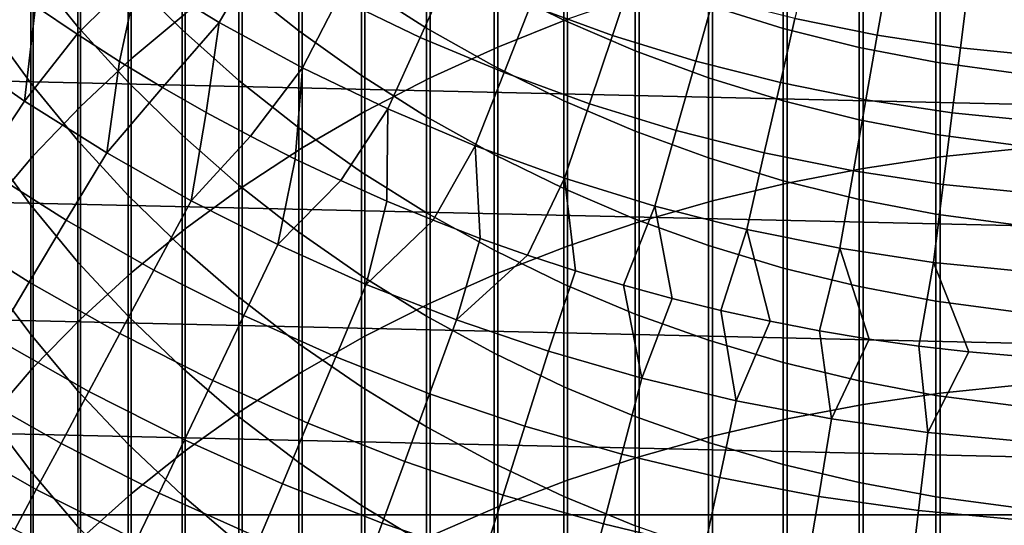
# Model space of a CAD drawing. Header units: metres. Extents: x -28 to 70, y -218 to 27.
# Tile 94 of 246: x -9.85 to -1.42, y -18.4 to -14.07. Entities that reach past the tile are written whole.
import ezdxf

# ---------------------------------------------------------------- set-up
doc = ezdxf.new("R2010")
doc.units = ezdxf.units.M
doc.layers.add('solid_10_261_002_XXX', color=7, linetype='CONTINUOUS')

msp = doc.modelspace()

# ---------------------------------------------------------------- linework, layer by layer
at = {"layer": 'solid_10_261_002_XXX'}
for points in [[(23.496506, -14.288569, -5), (-24.122406, -13.204515, -5), (-24.698545, -12.092615, -5), (24.122406, -13.204515, -5)], [(-5.753431, -12.431848, 419.55191), (-5.753431, -14.304224, 421.918671), (-5.156505, -14.066539, 422.112061), (-5.156505, -12.188969, 419.738708)], [(-8.892533, -12.640066, 415.670715), (-8.892533, -14.406352, 418.033234), (-8.430468, -14.020704, 418.329865), (-8.430468, -12.246461, 415.956665)], [(-6.332219, -12.7009, 419.344971), (-6.332219, -14.567524, 421.704468), (-5.753431, -14.304224, 421.918671), (-5.753431, -12.431848, 419.55191)], [(-9.326563, -13.054032, 415.369934), (-9.326563, -14.811948, 417.721283), (-8.892533, -14.406352, 418.033234), (-8.892533, -12.640066, 415.670715)], [(-9.349153, -13.218496, 384.38382), (-9.349153, -14.129972, 386.742249), (-9.752155, -13.632263, 386.942444), (-9.752155, -12.715506, 384.570374)], [(-6.891044, -12.995278, 419.118561), (-6.891044, -14.855608, 421.470093), (-6.332219, -14.567524, 421.704468), (-6.332219, -12.7009, 419.344971)], [(-8.456086, -13.319403, 381.679138), (-8.456086, -14.15696, 384.035797), (-8.916676, -13.699488, 384.205444), (-8.916676, -12.857465, 381.836212)], [(-9.731189, -13.487054, 415.055328), (-9.731189, -15.236214, 417.394958), (-9.326563, -14.811948, 417.721283), (-9.326563, -13.054032, 415.369934)], [(-7.456467, -13.400969, 379.035675), (-7.456467, -14.166291, 381.391113), (-7.968838, -13.756137, 381.530609), (-7.968838, -12.987157, 379.16391)], [(-7.428144, -13.314054, 418.873383), (-7.428144, -15.167567, 421.216309), (-6.891044, -14.855608, 421.470093), (-6.891044, -12.995278, 419.118561)], [(-9.752155, -13.632263, 386.942444), (-9.752155, -14.613472, 389.288605), (-10.124413, -14.101447, 389.511017), (-10.124413, -13.114355, 387.150787)], [(-8.829606, -13.670903, 163.368866), (-8.137192, -14.094029, 163.368866), (-7.800948, -13.511639, 164.740463), (-8.46475, -13.105997, 164.740463)], [(-6.362891, -13.448318, 376.450653), (-6.362891, -14.143013, 378.805725), (-6.920588, -13.786659, 378.916168), (-6.920588, -13.08908, 376.5513)], [(-5.189138, -13.448079, 373.919403), (-5.189138, -14.073634, 376.275452), (-5.785134, -13.776847, 376.358582), (-5.785134, -13.149131, 373.994415)], [(22.821917, -15.343076, -5), (-23.496506, -14.288569, -5), (-24.122406, -13.204515, -5), (23.496506, -14.288569, -5)], [(-9.711559, -13.952978, 162.026337), (-9.354976, -14.194521, 162.026337), (-8.829606, -13.670903, 163.368866), (-9.500068, -13.21379, 163.368866)], [(-8.916676, -13.699488, 384.205444), (-8.916676, -14.60591, 386.550781), (-9.349153, -14.129972, 386.742249), (-9.349153, -13.218496, 384.38382)], [(-1.967323, -13.285603, 422.747406), (-1.967323, -15.244946, 425.089661), (-1.302662, -15.175315, 425.149536), (-1.302662, -13.214362, 422.805359)], [(-7.941825, -13.656222, 418.610199), (-7.941825, -15.502419, 420.943878), (-7.428144, -15.167567, 421.216309), (-7.428144, -13.314054, 418.873383)], [(-2.625782, -13.385669, 422.665985), (-2.625782, -15.34275, 425.005554), (-1.967323, -15.244946, 425.089661), (-1.967323, -13.285603, 422.747406)], [(-7.968838, -13.756137, 381.530609), (-7.968838, -14.589476, 383.875397), (-8.456086, -14.15696, 384.035797), (-8.456086, -13.319403, 381.679138)], [(-6.920588, -13.786659, 378.916168), (-6.920588, -14.548573, 381.261108), (-7.456467, -14.166291, 381.391113), (-7.456467, -13.400969, 379.035675)], [(-7.117751, -13.883687, 164.740463), (-6.416859, -14.22122, 164.740463), (-6.16287, -13.658323, 166.13768), (-6.83602, -13.334151, 166.13768)], [(-3.310761, -13.58772, 371.391541), (-3.310761, -14.144175, 373.74472), (-3.949999, -13.946386, 373.794342), (-3.949999, -13.388649, 371.43576)], [(-3.275962, -13.514244, 422.561371), (-3.275962, -15.468421, 424.897461), (-2.625782, -15.34275, 425.005554), (-2.625782, -13.385669, 422.665985)], [(-5.785134, -13.776847, 376.358582), (-5.785134, -14.468905, 378.704742), (-6.362891, -14.143013, 378.805725), (-6.362891, -13.448318, 376.450653)], [(-5.474398, -13.948539, 166.13768), (-4.772316, -14.204076, 166.13768), (-4.593443, -13.671689, 167.558289), (-5.269211, -13.42573, 167.558289)], [(-4.576783, -13.71411, 373.852631), (-4.576783, -14.337743, 376.201447), (-5.189138, -14.073634, 376.275452), (-5.189138, -13.448079, 373.919403)], [(-10.105136, -13.937765, 414.727875), (-10.105136, -15.677814, 417.055328), (-9.731189, -15.236214, 417.394958), (-9.731189, -13.487054, 415.055328)], [(-8.137192, -14.094029, 163.368866), (-7.424547, -14.482115, 163.368866), (-7.117751, -13.883687, 164.740463), (-7.800948, -13.511639, 164.740463)], [(-3.915814, -13.670925, 422.433899), (-3.915814, -15.621562, 424.765778), (-3.275962, -15.468421, 424.897461), (-3.275962, -13.514244, 422.561371)], [(-3.209357, -14.06111, 167.558289), (-2.504479, -14.203605, 167.558289), (-2.416815, -13.70644, 169.000046), (-3.09702, -13.568933, 169.000046)], [(-9.349153, -14.129972, 386.742249), (-9.349153, -15.105525, 389.07486), (-9.752155, -14.613472, 389.288605), (-9.752155, -13.632263, 386.942444)], [(-2.661086, -13.751451, 371.355164), (-2.661086, -14.306852, 373.703888), (-3.310761, -14.144175, 373.74472), (-3.310761, -13.58772, 371.391541)], [(-9.804591, -14.767109, 160.683807), (-9.711559, -13.952978, 162.026337), (-10.06191, -13.70248, 162.026337), (-10.485983, -14.291314, 160.683807)], [(-9.354976, -14.194521, 162.026337), (-8.992388, -14.426952, 162.026337), (-8.829606, -13.670903, 163.368866)], [(-8.992388, -14.426952, 162.026337), (-8.624028, -14.650124, 162.026337), (-8.137192, -14.094029, 163.368866), (-8.829606, -13.670903, 163.368866)], [(-8.456086, -14.15696, 384.035797), (-8.456086, -15.058578, 386.368683), (-8.916676, -14.60591, 386.550781), (-8.916676, -13.699488, 384.205444)], [(-8.430468, -14.020704, 418.329865), (-8.430468, -15.859109, 420.653687), (-7.941825, -15.502419, 420.943878), (-7.941825, -13.656222, 418.610199)], [(-6.416859, -14.22122, 164.740463), (-5.700013, -14.523396, 164.740463), (-5.474398, -13.948539, 166.13768), (-6.16287, -13.658323, 166.13768)], [(-4.772316, -14.204076, 166.13768), (-4.058369, -14.424299, 166.13768), (-3.906256, -13.883658, 167.558289), (-4.593443, -13.671689, 167.558289)], [(-3.949999, -13.946386, 373.794342), (-3.949999, -14.568339, 376.136841), (-4.576783, -14.337743, 376.201447), (-4.576783, -13.71411, 373.852631)], [(-4.543321, -13.855217, 422.283966), (-4.543321, -15.801689, 424.61087), (-3.915814, -15.621562, 424.765778), (-3.915814, -13.670925, 422.433899)], [(-2.504479, -14.203605, 167.558289), (-1.793374, -14.310786, 167.558289), (-1.730601, -13.80987, 169.000046), (-2.416815, -13.70644, 169.000046)], [(-7.456467, -14.166291, 381.391113), (-7.456467, -14.995667, 383.724731), (-7.968838, -14.589476, 383.875397), (-7.968838, -13.756137, 381.530609)], [(-6.362891, -14.143013, 378.805725), (-6.362891, -14.901778, 381.140991), (-6.920588, -14.548573, 381.261108), (-6.920588, -13.786659, 378.916168)], [(-5.189138, -14.073634, 376.275452), (-5.189138, -14.76331, 378.613525), (-5.785134, -14.468905, 378.704742), (-5.785134, -13.776847, 376.358582)], [(-2.003021, -13.879329, 371.326782), (-2.003021, -14.433907, 373.671997), (-2.661086, -14.306852, 373.703888), (-2.661086, -13.751451, 371.355164)], [(-1.793374, -14.310786, 167.558289), (-1.077811, -14.382389, 167.558289), (-1.040085, -13.878966, 169.000046), (-1.730601, -13.80987, 169.000046)], [(-7.424547, -14.482115, 163.368866), (-6.693444, -14.834195, 163.368866), (-6.416859, -14.22122, 164.740463), (-7.117751, -13.883687, 164.740463)], [(-5.156505, -14.066539, 422.112061), (-5.156505, -16.008236, 424.433228), (-4.543321, -15.801689, 424.61087), (-4.543321, -13.855217, 422.283966)], [(-4.058369, -14.424299, 166.13768), (-3.334332, -14.608662, 166.13768), (-3.209357, -14.06111, 167.558289), (-3.906256, -13.883658, 167.558289)], [(-1.338642, -13.970948, 371.306427), (-1.338642, -14.524936, 373.64917), (-2.003021, -14.433907, 373.671997), (-2.003021, -13.879329, 371.326782)], [(-9.804591, -14.767109, 160.683807), (-9.354976, -14.194521, 162.026337), (-9.711559, -13.952978, 162.026337)], [(-5.700013, -14.523396, 164.740463), (-4.968996, -14.789464, 164.740463), (-4.772316, -14.204076, 166.13768), (-5.474398, -13.948539, 166.13768)], [(-3.310761, -14.144175, 373.74472), (-3.310761, -14.764699, 376.081818), (-3.949999, -14.568339, 376.136841), (-3.949999, -13.946386, 373.794342)], [(-8.892533, -14.406352, 418.033234), (-8.892533, -16.236509, 420.346649), (-8.430468, -15.859109, 420.653687), (-8.430468, -14.020704, 418.329865)], [(-5.753431, -14.304224, 421.918671), (-5.753431, -16.240551, 424.233429), (-5.156505, -16.008236, 424.433228), (-5.156505, -14.066539, 422.112061)], [(-4.576783, -14.337743, 376.201447), (-4.576783, -15.025299, 378.532318), (-5.189138, -14.76331, 378.613525), (-5.189138, -14.073634, 376.275452)], [(-3.334332, -14.608662, 166.13768), (-2.602005, -14.756704, 166.13768), (-2.504479, -14.203605, 167.558289), (-3.209357, -14.06111, 167.558289)], [(-9.752155, -14.613472, 389.288605), (-9.752155, -15.658399, 391.607086), (-10.124413, -15.15264, 391.843384), (-10.124413, -14.101447, 389.511017)], [(-8.916676, -14.60591, 386.550781), (-8.916676, -15.576057, 388.870483), (-9.349153, -15.105525, 389.07486), (-9.349153, -14.129972, 386.742249)], [(-8.624028, -14.650124, 162.026337), (-8.250134, -14.863893, 162.026337), (-8.137192, -14.094029, 163.368866)], [(-7.968838, -14.589476, 383.875397), (-7.968838, -15.48655, 386.196533), (-8.456086, -15.058578, 386.368683), (-8.456086, -14.15696, 384.035797)], [(-8.250134, -14.863893, 162.026337), (-7.870943, -15.068121, 162.026337), (-7.424547, -14.482115, 163.368866), (-8.137192, -14.094029, 163.368866)], [(-5.785134, -14.468905, 378.704742), (-5.785134, -15.224791, 381.031128), (-6.362891, -14.901778, 381.140991), (-6.362891, -14.143013, 378.805725)], [(-2.661086, -14.306852, 373.703888), (-2.661086, -14.926201, 376.03656), (-3.310761, -14.764699, 376.081818), (-3.310761, -14.144175, 373.74472)], [(-9.804591, -14.767109, 160.683807), (-9.101647, -15.210442, 160.683807), (-8.992388, -14.426952, 162.026337), (-9.354976, -14.194521, 162.026337)], [(-6.920588, -14.548573, 381.261108), (-6.920588, -15.374255, 383.584351), (-7.456467, -14.995667, 383.724731), (-7.456467, -14.166291, 381.391113)], [(-6.693444, -14.834195, 163.368866), (-5.9457, -15.149396, 163.368866), (-5.700013, -14.523396, 164.740463), (-6.416859, -14.22122, 164.740463)], [(-4.968996, -14.789464, 164.740463), (-4.225625, -15.018764, 164.740463), (-4.058369, -14.424299, 166.13768), (-4.772316, -14.204076, 166.13768)], [(-2.602005, -14.756704, 166.13768), (-1.86321, -14.86806, 166.13768), (-1.793374, -14.310786, 167.558289), (-2.504479, -14.203605, 167.558289)], [(22.099781, -16.366096, -5), (-22.821917, -15.343076, -5), (-23.496506, -14.288569, -5), (22.821917, -15.343076, -5)], [(-10.883807, -14.833508, 159.312195), (-10.176564, -15.327353, 159.312195), (-9.804591, -14.767109, 160.683807), (-10.485983, -14.291314, 160.683807)], [(-6.332219, -14.567524, 421.704468), (-6.332219, -16.497902, 424.012115), (-5.753431, -16.240551, 424.233429), (-5.753431, -14.304224, 421.918671)], [(-2.003021, -14.433907, 373.671997), (-2.003021, -15.052337, 376.001221), (-2.661086, -14.926201, 376.03656), (-2.661086, -14.306852, 373.703888)], [(-1.86321, -14.86806, 166.13768), (-1.119782, -14.942451, 166.13768), (-1.077811, -14.382389, 167.558289), (-1.793374, -14.310786, 167.558289)], [(-9.326563, -14.811948, 417.721283), (-9.326563, -16.633434, 420.023743), (-8.892533, -16.236509, 420.346649), (-8.892533, -14.406352, 418.033234)], [(-3.949999, -14.568339, 376.136841), (-3.949999, -15.254045, 378.461456), (-4.576783, -15.025299, 378.532318), (-4.576783, -14.337743, 376.201447)], [(-9.101647, -15.210442, 160.683807), (-8.624028, -14.650124, 162.026337), (-8.992388, -14.426952, 162.026337)], [(-7.870943, -15.068121, 162.026337), (-7.486701, -15.262677, 162.026337), (-7.424547, -14.482115, 163.368866)], [(-7.486701, -15.262677, 162.026337), (-7.097653, -15.447437, 162.026337), (-6.693444, -14.834195, 163.368866), (-7.424547, -14.482115, 163.368866)], [(-5.189138, -14.76331, 378.613525), (-5.189138, -15.516594, 380.931885), (-5.785134, -15.224791, 381.031128), (-5.785134, -14.468905, 378.704742)], [(-4.225625, -15.018764, 164.740463), (-3.471749, -15.210724, 164.740463), (-3.334332, -14.608662, 166.13768), (-4.058369, -14.424299, 166.13768)], [(-1.338642, -14.524936, 373.64917), (-1.338642, -15.142708, 375.975891), (-2.003021, -15.052337, 376.001221), (-2.003021, -14.433907, 373.671997)], [(-6.362891, -14.901778, 381.140991), (-6.362891, -15.724047, 383.45462), (-6.920588, -15.374255, 383.584351), (-6.920588, -14.548573, 381.261108)], [(-6.891044, -14.855608, 421.470093), (-6.891044, -16.779476, 423.769958), (-6.332219, -16.497902, 424.012115), (-6.332219, -14.567524, 421.704468)], [(-5.9457, -15.149396, 163.368866), (-5.183174, -15.426932, 163.368866), (-4.968996, -14.789464, 164.740463), (-5.700013, -14.523396, 164.740463)], [(-3.310761, -14.764699, 376.081818), (-3.310761, -15.448829, 378.401093), (-3.949999, -15.254045, 378.461456), (-3.949999, -14.568339, 376.136841)], [(-9.349153, -15.105525, 389.07486), (-9.349153, -16.14443, 391.380005), (-9.752155, -15.658399, 391.607086), (-9.752155, -14.613472, 389.288605)], [(-9.101647, -15.210442, 160.683807), (-8.378695, -15.620338, 160.683807), (-8.250134, -14.863893, 162.026337), (-8.624028, -14.650124, 162.026337)], [(-8.456086, -15.058578, 386.368683), (-8.456086, -16.023582, 388.676117), (-8.916676, -15.576057, 388.870483), (-8.916676, -14.60591, 386.550781)], [(-7.456467, -14.995667, 383.724731), (-7.456467, -15.888475, 386.034851), (-7.968838, -15.48655, 386.196533), (-7.968838, -14.589476, 383.875397)], [(-3.471749, -15.210724, 164.740463), (-2.709241, -15.364868, 164.740463), (-2.602005, -14.756704, 166.13768), (-3.334332, -14.608662, 166.13768)], [(-10.176564, -15.327353, 159.312195), (-9.446952, -15.787506, 159.312195), (-9.101647, -15.210442, 160.683807), (-9.804591, -14.767109, 160.683807)], [(-9.731189, -15.236214, 417.394958), (-9.731189, -17.048628, 419.685944), (-9.326563, -16.633434, 420.023743), (-9.326563, -14.811948, 417.721283)], [(-7.097653, -15.447437, 162.026337), (-6.70405, -15.622283, 162.026337), (-6.693444, -14.834195, 163.368866)], [(-6.70405, -15.622283, 162.026337), (-6.306143, -15.787101, 162.026337), (-5.9457, -15.149396, 163.368866), (-6.693444, -14.834195, 163.368866)], [(-4.576783, -15.025299, 378.532318), (-4.576783, -15.776267, 380.843567), (-5.189138, -15.516594, 380.931885), (-5.189138, -14.76331, 378.613525)], [(-5.183174, -15.426932, 163.368866), (-4.407762, -15.666116, 163.368866), (-4.225625, -15.018764, 164.740463), (-4.968996, -14.789464, 164.740463)], [(-2.661086, -14.926201, 376.03656), (-2.661086, -15.609035, 378.35144), (-3.310761, -15.448829, 378.401093), (-3.310761, -14.764699, 376.081818)], [(-2.709241, -15.364868, 164.740463), (-1.939998, -15.480813, 164.740463), (-1.86321, -14.86806, 166.13768), (-2.602005, -14.756704, 166.13768)], [(-8.378695, -15.620338, 160.683807), (-7.870943, -15.068121, 162.026337), (-8.250134, -14.863893, 162.026337)], [(-7.428144, -15.167567, 421.216309), (-7.428144, -17.084387, 423.507721), (-6.891044, -16.779476, 423.769958), (-6.891044, -14.855608, 421.470093)], [(-5.785134, -15.224791, 381.031128), (-5.785134, -16.043938, 383.335999), (-6.362891, -15.724047, 383.45462), (-6.362891, -14.901778, 381.140991)], [(-1.939998, -15.480813, 164.740463), (-1.165931, -15.55827, 164.740463), (-1.119782, -14.942451, 166.13768), (-1.86321, -14.86806, 166.13768)], [(-6.920588, -15.374255, 383.584351), (-6.920588, -16.263088, 385.884155), (-7.456467, -15.888475, 386.034851), (-7.456467, -14.995667, 383.724731)], [(-2.003021, -15.052337, 376.001221), (-2.003021, -15.734158, 378.312653), (-2.661086, -15.609035, 378.35144), (-2.661086, -14.926201, 376.03656)], [(-7.968838, -15.48655, 386.196533), (-7.968838, -16.446693, 388.49231), (-8.456086, -16.023582, 388.676117), (-8.456086, -15.058578, 386.368683)], [(-8.378695, -15.620338, 160.683807), (-7.637326, -15.995898, 160.683807), (-7.486701, -15.262677, 162.026337), (-7.870943, -15.068121, 162.026337)], [(-3.949999, -15.254045, 378.461456), (-3.949999, -16.002993, 380.766479), (-4.576783, -15.776267, 380.843567), (-4.576783, -15.025299, 378.532318)], [(-4.407762, -15.666116, 163.368866), (-3.621391, -15.86635, 163.368866), (-3.471749, -15.210724, 164.740463), (-4.225625, -15.018764, 164.740463)], [(-1.338642, -15.142708, 375.975891), (-1.338642, -15.823804, 378.284882), (-2.003021, -15.734158, 378.312653), (-2.003021, -15.052337, 376.001221)], [(-9.752155, -15.658399, 391.607086), (-9.752155, -16.766264, 393.896149), (-10.124413, -16.267149, 394.146179), (-10.124413, -15.15264, 391.843384)], [(-8.916676, -15.576057, 388.870483), (-8.916676, -16.609205, 391.162842), (-9.349153, -16.14443, 391.380005), (-9.349153, -15.105525, 389.07486)], [(-7.941825, -15.502419, 420.943878), (-7.941825, -17.411673, 423.226257), (-7.428144, -17.084387, 423.507721), (-7.428144, -15.167567, 421.216309)], [(-6.306143, -15.787101, 162.026337), (-5.904189, -15.941786, 162.026337), (-5.9457, -15.149396, 163.368866)], [(-5.904189, -15.941786, 162.026337), (-5.498446, -16.086239, 162.026337), (-5.183174, -15.426932, 163.368866), (-5.9457, -15.149396, 163.368866)], [(-10.105136, -15.677814, 417.055328), (-10.105136, -17.480785, 419.334351), (-9.731189, -17.048628, 419.685944), (-9.731189, -15.236214, 417.394958)], [(-9.446952, -15.787506, 159.312195), (-8.696572, -16.212954, 159.312195), (-8.378695, -15.620338, 160.683807), (-9.101647, -15.210442, 160.683807)], [(-5.189138, -15.516594, 380.931885), (-5.189138, -16.332922, 383.228821), (-5.785134, -16.043938, 383.335999), (-5.785134, -15.224791, 381.031128)], [(-3.310761, -15.448829, 378.401093), (-3.310761, -16.196054, 380.700806), (-3.949999, -16.002993, 380.766479), (-3.949999, -15.254045, 378.461456)], [(-3.621391, -15.86635, 163.368866), (-2.826017, -16.027138, 163.368866), (-2.709241, -15.364868, 164.740463), (-3.471749, -15.210724, 164.740463)], [(-2.625782, -15.34275, 425.005554), (-2.625782, -17.363007, 427.290771), (-1.967323, -17.267534, 427.377533), (-1.967323, -15.244946, 425.089661)], [(-1.967323, -15.244946, 425.089661), (-1.967323, -17.267534, 427.377533), (-1.302662, -17.199566, 427.439301), (-1.302662, -15.175315, 425.149536)], [(-10.518148, -15.841827, 157.914993), (-9.764046, -16.317425, 157.914993), (-9.446952, -15.787506, 159.312195), (-10.176564, -15.327353, 159.312195)], [(-7.637326, -15.995898, 160.683807), (-7.097653, -15.447437, 162.026337), (-7.486701, -15.262677, 162.026337)], [(21.332174, -17.354755, -5), (-22.099781, -16.366096, -5), (-22.821917, -15.343076, -5), (22.099781, -16.366096, -5)], [(-6.362891, -15.724047, 383.45462), (-6.362891, -16.609205, 385.744934), (-6.920588, -16.263088, 385.884155), (-6.920588, -15.374255, 383.584351)], [(-3.275962, -15.468421, 424.897461), (-3.275962, -17.485678, 427.179321), (-2.625782, -17.363007, 427.290771), (-2.625782, -15.34275, 425.005554)], [(-2.826017, -16.027138, 163.368866), (-2.023617, -16.148081, 163.368866), (-1.939998, -15.480813, 164.740463), (-2.709241, -15.364868, 164.740463)], [(-8.430468, -15.859109, 420.653687), (-8.430468, -17.760302, 422.926453), (-7.941825, -17.411673, 423.226257), (-7.941825, -15.502419, 420.943878)], [(-7.456467, -15.888475, 386.034851), (-7.456467, -16.844051, 388.319733), (-7.968838, -16.446693, 388.49231), (-7.968838, -15.48655, 386.196533)], [(-7.637326, -15.995898, 160.683807), (-6.879168, -16.336296, 160.683807), (-6.70405, -15.622283, 162.026337), (-7.097653, -15.447437, 162.026337)], [(-5.498446, -16.086239, 162.026337), (-5.089173, -16.220367, 162.026337), (-5.183174, -15.426932, 163.368866)], [(-5.089173, -16.220367, 162.026337), (-4.676634, -16.344084, 162.026337), (-4.407762, -15.666116, 163.368866), (-5.183174, -15.426932, 163.368866)], [(-3.915814, -15.621562, 424.765778), (-3.915814, -17.635164, 427.043457), (-3.275962, -17.485678, 427.179321), (-3.275962, -15.468421, 424.897461)], [(-2.661086, -15.609035, 378.35144), (-2.661086, -16.354843, 380.64682), (-3.310761, -16.196054, 380.700806), (-3.310761, -15.448829, 378.401093)], [(-2.023617, -16.148081, 163.368866), (-1.216186, -16.228876, 163.368866), (-1.165931, -15.55827, 164.740463), (-1.939998, -15.480813, 164.740463)], [(-8.456086, -16.023582, 388.676117), (-8.456086, -17.051254, 390.956299), (-8.916676, -16.609205, 391.162842), (-8.916676, -15.576057, 388.870483)], [(-4.576783, -15.776267, 380.843567), (-4.576783, -16.590086, 383.133453), (-5.189138, -16.332922, 383.228821), (-5.189138, -15.516594, 380.931885)], [(-9.349153, -16.14443, 391.380005), (-9.349153, -17.245913, 393.655884), (-9.752155, -16.766264, 393.896149), (-9.752155, -15.658399, 391.607086)], [(-8.696572, -16.212954, 159.312195), (-7.927076, -16.602762, 159.312195), (-7.637326, -15.995898, 160.683807), (-8.378695, -15.620338, 160.683807)], [(-6.879168, -16.336296, 160.683807), (-6.306143, -15.787101, 162.026337), (-6.70405, -15.622283, 162.026337)], [(-4.676634, -16.344084, 162.026337), (-4.261093, -16.457312, 162.026337), (-4.407762, -15.666116, 163.368866)], [(-4.543321, -15.801689, 424.61087), (-4.543321, -17.810993, 426.883698), (-3.915814, -17.635164, 427.043457), (-3.915814, -15.621562, 424.765778)], [(-4.261093, -16.457312, 162.026337), (-3.842817, -16.559975, 162.026337), (-3.621391, -15.86635, 163.368866), (-4.407762, -15.666116, 163.368866)], [(-2.003021, -15.734158, 378.312653), (-2.003021, -16.478861, 380.604614), (-2.661086, -16.354843, 380.64682), (-2.661086, -15.609035, 378.35144)], [(-5.785134, -16.043938, 383.335999), (-5.785134, -16.925737, 385.617615), (-6.362891, -16.609205, 385.744934), (-6.362891, -15.724047, 383.45462)], [(-1.338642, -15.823804, 378.284882), (-1.338642, -16.567715, 380.574402), (-2.003021, -16.478861, 380.604614), (-2.003021, -15.734158, 378.312653)], [(-10.828804, -16.309719, 156.494385), (-10.052429, -16.799364, 156.494385), (-9.764046, -16.317425, 157.914993), (-10.518148, -15.841827, 157.914993)], [(-9.764046, -16.317425, 157.914993), (-8.988479, -16.757153, 157.914993), (-8.696572, -16.212954, 159.312195), (-9.446952, -15.787506, 159.312195)], [(-6.879168, -16.336296, 160.683807), (-6.105887, -16.640783, 160.683807), (-5.904189, -15.941786, 162.026337), (-6.306143, -15.787101, 162.026337)], [(-5.156505, -16.008236, 424.433228), (-5.156505, -18.012611, 426.7005), (-4.543321, -17.810993, 426.883698), (-4.543321, -15.801689, 424.61087)], [(-3.949999, -16.002993, 380.766479), (-3.949999, -16.814621, 383.050171), (-4.576783, -16.590086, 383.133453), (-4.576783, -15.776267, 380.843567)], [(-8.892533, -16.236509, 420.346649), (-8.892533, -18.129175, 422.609222), (-8.430468, -17.760302, 422.926453), (-8.430468, -15.859109, 420.653687)], [(-6.920588, -16.263088, 385.884155), (-6.920588, -17.214407, 388.158844), (-7.456467, -16.844051, 388.319733), (-7.456467, -15.888475, 386.034851)], [(-3.842817, -16.559975, 162.026337), (-3.422075, -16.652008, 162.026337), (-3.621391, -15.86635, 163.368866)], [(-3.422075, -16.652008, 162.026337), (-2.999136, -16.733355, 162.026337), (-2.826017, -16.027138, 163.368866), (-3.621391, -15.86635, 163.368866)], [(-7.927076, -16.602762, 159.312195), (-7.140154, -16.956074, 159.312195), (-6.879168, -16.336296, 160.683807), (-7.637326, -15.995898, 160.683807)], [(-6.105887, -16.640783, 160.683807), (-5.498446, -16.086239, 162.026337), (-5.904189, -15.941786, 162.026337)], [(-5.753431, -16.240551, 424.233429), (-5.753431, -18.239382, 426.494415), (-5.156505, -18.012611, 426.7005), (-5.156505, -16.008236, 424.433228)], [(-3.310761, -16.196054, 380.700806), (-3.310761, -17.005816, 382.979248), (-3.949999, -16.814621, 383.050171), (-3.949999, -16.002993, 380.766479)], [(-7.968838, -16.446693, 388.49231), (-7.968838, -17.469185, 390.761017), (-8.456086, -17.051254, 390.956299), (-8.456086, -16.023582, 388.676117)], [(-6.105887, -16.640783, 160.683807), (-5.319185, -16.908689, 160.683807), (-5.089173, -16.220367, 162.026337), (-5.498446, -16.086239, 162.026337)], [(-5.189138, -16.332922, 383.228821), (-5.189138, -17.211685, 385.502594), (-5.785134, -16.925737, 385.617615), (-5.785134, -16.043938, 383.335999)], [(-2.999136, -16.733355, 162.026337), (-2.574272, -16.803961, 162.026337), (-2.826017, -16.027138, 163.368866)], [(-2.574272, -16.803961, 162.026337), (-2.147756, -16.863783, 162.026337), (-2.023617, -16.148081, 163.368866), (-2.826017, -16.027138, 163.368866)], [(-8.916676, -16.609205, 391.162842), (-8.916676, -17.70458, 393.426086), (-9.349153, -17.245913, 393.655884), (-9.349153, -16.14443, 391.380005)], [(-2.147756, -16.863783, 162.026337), (-1.719862, -16.912779, 162.026337), (-2.023617, -16.148081, 163.368866)], [(-1.719862, -16.912779, 162.026337), (-1.290863, -16.95092, 162.026337), (-1.216186, -16.228876, 163.368866), (-2.023617, -16.148081, 163.368866)], [(-9.752155, -16.766264, 393.896149), (-9.752155, -17.936243, 396.154114), (-10.124413, -17.444143, 396.417694), (-10.124413, -16.267149, 394.146179)], [(-9.326563, -16.633434, 420.023743), (-9.326563, -18.517132, 422.275574), (-8.892533, -18.129175, 422.609222), (-8.892533, -16.236509, 420.346649)], [(-8.988479, -16.757153, 157.914993), (-8.193154, -17.160046, 157.914993), (-7.927076, -16.602762, 159.312195), (-8.696572, -16.212954, 159.312195)], [(-6.362891, -16.609205, 385.744934), (-6.362891, -17.556593, 388.010223), (-6.920588, -17.214407, 388.158844), (-6.920588, -16.263088, 385.884155)], [(-6.332219, -16.497902, 424.012115), (-6.332219, -18.490591, 426.266174), (-5.753431, -18.239382, 426.494415), (-5.753431, -16.240551, 424.233429)], [(-5.319185, -16.908689, 160.683807), (-4.520791, -17.139427, 160.683807), (-4.676634, -16.344084, 162.026337), (-5.089173, -16.220367, 162.026337)], [(-2.661086, -16.354843, 380.64682), (-2.661086, -17.163073, 382.920929), (-3.310761, -17.005816, 382.979248), (-3.310761, -16.196054, 380.700806)], [(-10.052429, -16.799364, 156.494385), (-9.253956, -17.252079, 156.494385), (-8.988479, -16.757153, 157.914993), (-9.764046, -16.317425, 157.914993)], [(-7.140154, -16.956074, 159.312195), (-6.337537, -17.272112, 159.312195), (-6.105887, -16.640783, 160.683807), (-6.879168, -16.336296, 160.683807)], [(-4.576783, -16.590086, 383.133453), (-4.576783, -17.466148, 385.400238), (-5.189138, -17.211685, 385.502594), (-5.189138, -16.332922, 383.228821)], [(-4.520791, -17.139427, 160.683807), (-4.261093, -16.457312, 162.026337), (-4.676634, -16.344084, 162.026337)], [(20.520069, -18.307835, -5), (-21.332174, -17.354755, -5), (-22.099781, -16.366096, -5), (21.332174, -17.354755, -5)], [(-2.003021, -16.478861, 380.604614), (-2.003021, -17.285891, 382.875397), (-2.661086, -17.163073, 382.920929), (-2.661086, -16.354843, 380.64682)], [(-7.456467, -16.844051, 388.319733), (-7.456467, -17.861683, 390.577637), (-7.968838, -17.469185, 390.761017), (-7.968838, -16.446693, 388.49231)], [(-6.891044, -16.779476, 423.769958), (-6.891044, -18.765446, 426.016418), (-6.332219, -18.490591, 426.266174), (-6.332219, -16.497902, 424.012115)], [(-4.520791, -17.139427, 160.683807), (-3.712458, -17.332489, 160.683807), (-3.842817, -16.559975, 162.026337), (-4.261093, -16.457312, 162.026337)], [(-1.338642, -16.567715, 380.574402), (-1.338642, -17.373886, 382.842773), (-2.003021, -17.285891, 382.875397), (-2.003021, -16.478861, 380.604614)], [(-8.193154, -17.160046, 157.914993), (-7.379819, -17.525217, 157.914993), (-7.140154, -16.956074, 159.312195), (-7.927076, -16.602762, 159.312195)], [(-3.949999, -16.814621, 383.050171), (-3.949999, -17.688324, 385.310852), (-4.576783, -17.466148, 385.400238), (-4.576783, -16.590086, 383.133453)], [(-3.712458, -17.332489, 160.683807), (-3.422075, -16.652008, 162.026337), (-3.842817, -16.559975, 162.026337)], [(-9.731189, -17.048628, 419.685944), (-9.731189, -18.922945, 421.926575), (-9.326563, -18.517132, 422.275574), (-9.326563, -16.633434, 420.023743)], [(-8.456086, -17.051254, 390.956299), (-8.456086, -18.140823, 393.20755), (-8.916676, -17.70458, 393.426086), (-8.916676, -16.609205, 391.162842)], [(-5.785134, -16.925737, 385.617615), (-5.785134, -17.86953, 387.874298), (-6.362891, -17.556593, 388.010223), (-6.362891, -16.609205, 385.744934)], [(-6.337537, -17.272112, 159.312195), (-5.520988, -17.550182, 159.312195), (-5.319185, -16.908689, 160.683807), (-6.105887, -16.640783, 160.683807)], [(-3.712458, -17.332489, 160.683807), (-2.895965, -17.48745, 160.683807), (-2.999136, -16.733355, 162.026337), (-3.422075, -16.652008, 162.026337)], [(-9.349153, -17.245913, 393.655884), (-9.349153, -18.409149, 395.900818), (-9.752155, -17.936243, 396.154114), (-9.752155, -16.766264, 393.896149)], [(-9.253956, -17.252079, 156.494385), (-8.435141, -17.666872, 156.494385), (-8.193154, -17.160046, 157.914993), (-8.988479, -16.757153, 157.914993)], [(-2.895965, -17.48745, 160.683807), (-2.574272, -16.803961, 162.026337), (-2.999136, -16.733355, 162.026337)], [(-10.311648, -17.232565, 155.052612), (-9.492585, -17.696955, 155.052612), (-9.253956, -17.252079, 156.494385), (-10.052429, -16.799364, 156.494385)], [(-6.920588, -17.214407, 388.158844), (-6.920588, -18.227507, 390.406708), (-7.456467, -17.861683, 390.577637), (-7.456467, -16.844051, 388.319733)], [(-7.428144, -17.084387, 423.507721), (-7.428144, -19.06308, 425.745941), (-6.891044, -18.765446, 426.016418), (-6.891044, -16.779476, 423.769958)], [(-3.310761, -17.005816, 382.979248), (-3.310761, -17.877512, 385.234741), (-3.949999, -17.688324, 385.310852), (-3.949999, -16.814621, 383.050171)], [(-2.895965, -17.48745, 160.683807), (-2.073105, -17.60397, 160.683807), (-2.147756, -16.863783, 162.026337), (-2.574272, -16.803961, 162.026337)], [(-5.189138, -17.211685, 385.502594), (-5.189138, -18.152229, 387.751495), (-5.785134, -17.86953, 387.874298), (-5.785134, -16.925737, 385.617615)], [(-5.520988, -17.550182, 159.312195), (-4.692303, -17.789675, 159.312195), (-4.520791, -17.139427, 160.683807), (-5.319185, -16.908689, 160.683807)], [(-2.073105, -17.60397, 160.683807), (-1.719862, -16.912779, 162.026337), (-2.147756, -16.863783, 162.026337)], [(-2.073105, -17.60397, 160.683807), (-1.245689, -17.681791, 160.683807), (-1.290863, -16.95092, 162.026337), (-1.719862, -16.912779, 162.026337)], [(-7.379819, -17.525217, 157.914993), (-6.550261, -17.851864, 157.914993), (-6.337537, -17.272112, 159.312195), (-7.140154, -16.956074, 159.312195)], [(-2.661086, -17.163073, 382.920929), (-2.661086, -18.033115, 385.17215), (-3.310761, -17.877512, 385.234741), (-3.310761, -17.005816, 382.979248)], [(-10.105136, -17.480785, 419.334351), (-10.105136, -19.345337, 421.563293), (-9.731189, -18.922945, 421.926575), (-9.731189, -17.048628, 419.685944)], [(-7.968838, -17.469185, 390.761017), (-7.968838, -18.553267, 393.000946), (-8.456086, -18.140823, 393.20755), (-8.456086, -17.051254, 390.956299)], [(-7.941825, -17.411673, 423.226257), (-7.941825, -19.382557, 425.455658), (-7.428144, -19.06308, 425.745941), (-7.428144, -17.084387, 423.507721)], [(-8.435141, -17.666872, 156.494385), (-7.597784, -18.042828, 156.494385), (-7.379819, -17.525217, 157.914993), (-8.193154, -17.160046, 157.914993)], [(-4.692303, -17.789675, 159.312195), (-3.853304, -17.990061, 159.312195), (-3.712458, -17.332489, 160.683807), (-4.520791, -17.139427, 160.683807)], [(-2.003021, -17.285891, 382.875397), (-2.003021, -18.154646, 385.12326), (-2.661086, -18.033115, 385.17215), (-2.661086, -17.163073, 382.920929)], [(-10.541296, -17.616346, 153.591949), (-9.703992, -18.091078, 153.591949), (-9.492585, -17.696955, 155.052612), (-10.311648, -17.232565, 155.052612)], [(-9.492585, -17.696955, 155.052612), (-8.652656, -18.122442, 155.052612), (-8.435141, -17.666872, 156.494385), (-9.253956, -17.252079, 156.494385)], [(-8.916676, -17.70458, 393.426086), (-8.916676, -18.86137, 395.6586), (-9.349153, -18.409149, 395.900818), (-9.349153, -17.245913, 393.655884)], [(-6.362891, -17.556593, 388.010223), (-6.362891, -18.565504, 390.248779), (-6.920588, -18.227507, 390.406708), (-6.920588, -17.214407, 388.158844)], [(-6.550261, -17.851864, 157.914993), (-5.706304, -18.139267, 157.914993), (-5.520988, -17.550182, 159.312195), (-6.337537, -17.272112, 159.312195)], [(-4.576783, -17.466148, 385.400238), (-4.576783, -18.403801, 387.642242), (-5.189138, -18.152229, 387.751495), (-5.189138, -17.211685, 385.502594)], [(-2.625782, -17.363007, 427.290771), (-2.625782, -19.444929, 429.519958), (-1.967323, -19.351864, 429.609314), (-1.967323, -17.267534, 427.377533)], [(-1.967323, -17.267534, 427.377533), (-1.967323, -19.351864, 429.609314), (-1.302662, -19.285606, 429.672882), (-1.302662, -17.199566, 427.439301)], [(20.520069, -18.307835, -5), (-20.520069, -18.307835, -5), (-21.332174, -17.354755, -5)], [(-3.853304, -17.990061, 159.312195), (-3.005834, -18.1509, 159.312195), (-2.895965, -17.48745, 160.683807), (-3.712458, -17.332489, 160.683807)], [(-3.275962, -17.485678, 427.179321), (-3.275962, -19.56451, 429.405182), (-2.625782, -19.444929, 429.519958), (-2.625782, -17.363007, 427.290771)], [(-1.338642, -17.373886, 382.842773), (-1.338642, -18.241716, 385.088226), (-2.003021, -18.154646, 385.12326), (-2.003021, -17.285891, 382.875397)], [(-9.752155, -17.936243, 396.154114), (-9.752155, -19.167459, 398.379272), (-10.124413, -18.682743, 398.656189), (-10.124413, -17.444143, 396.417694)], [(-8.430468, -17.760302, 422.926453), (-8.430468, -19.722866, 425.146423), (-7.941825, -19.382557, 425.455658), (-7.941825, -17.411673, 423.226257)], [(-7.456467, -17.861683, 390.577637), (-7.456467, -18.940607, 392.806915), (-7.968838, -18.553267, 393.000946), (-7.968838, -17.469185, 390.761017)], [(-7.597784, -18.042828, 156.494385), (-6.743725, -18.379122, 156.494385), (-6.550261, -17.851864, 157.914993), (-7.379819, -17.525217, 157.914993)], [(-3.949999, -17.688324, 385.310852), (-3.949999, -18.623453, 387.546814), (-4.576783, -18.403801, 387.642242), (-4.576783, -17.466148, 385.400238)], [(-3.915814, -17.635164, 427.043457), (-3.915814, -19.71023, 429.26532), (-3.275962, -19.56451, 429.405182), (-3.275962, -17.485678, 427.179321)], [(-3.005834, -18.1509, 159.312195), (-2.151756, -18.271841, 159.312195), (-2.073105, -17.60397, 160.683807), (-2.895965, -17.48745, 160.683807)], [(-10.74101, -17.950102, 152.1147), (-9.887842, -18.433828, 152.1147), (-9.703992, -18.091078, 153.591949), (-10.541296, -17.616346, 153.591949)], [(-5.785134, -17.86953, 387.874298), (-5.785134, -18.874609, 390.10437), (-6.362891, -18.565504, 390.248779), (-6.362891, -17.556593, 388.010223)], [(-5.706304, -18.139267, 157.914993), (-4.849804, -18.386797, 157.914993), (-4.692303, -17.789675, 159.312195), (-5.520988, -17.550182, 159.312195)], [(-2.151756, -18.271841, 159.312195), (-1.292949, -18.352615, 159.312195), (-1.245689, -17.681791, 160.683807), (-2.073105, -17.60397, 160.683807)], [(-9.703992, -18.091078, 153.591949), (-8.845356, -18.526043, 153.591949), (-8.652656, -18.122442, 155.052612), (-9.492585, -17.696955, 155.052612)], [(-8.652656, -18.122442, 155.052612), (-7.793706, -18.508095, 155.052612), (-7.597784, -18.042828, 156.494385), (-8.435141, -17.666872, 156.494385)], [(-4.543321, -17.810993, 426.883698), (-4.543321, -19.88163, 429.1008), (-3.915814, -19.71023, 429.26532), (-3.915814, -17.635164, 427.043457)], [(-3.310761, -17.877512, 385.234741), (-3.310761, -18.810492, 387.465576), (-3.949999, -18.623453, 387.546814), (-3.949999, -17.688324, 385.310852)], [(-8.456086, -18.140823, 393.20755), (-8.456086, -19.291481, 395.428223), (-8.916676, -18.86137, 395.6586), (-8.916676, -17.70458, 393.426086)], [(-8.892533, -18.129175, 422.609222), (-8.892533, -20.082937, 424.819214), (-8.430468, -19.722866, 425.146423), (-8.430468, -17.760302, 422.926453)], [(-6.920588, -18.227507, 390.406708), (-6.920588, -19.301624, 392.626068), (-7.456467, -18.940607, 392.806915), (-7.456467, -17.861683, 390.577637)], [(-6.743725, -18.379122, 156.494385), (-5.874842, -18.675014, 156.494385), (-5.706304, -18.139267, 157.914993), (-6.550261, -17.851864, 157.914993)], [(-5.156505, -18.012611, 426.7005), (-5.156505, -20.078169, 428.91217), (-4.543321, -19.88163, 429.1008), (-4.543321, -17.810993, 426.883698)], [(-4.849804, -18.386797, 157.914993), (-3.982643, -18.59391, 157.914993), (-3.853304, -17.990061, 159.312195), (-4.692303, -17.789675, 159.312195)], [(-9.349153, -18.409149, 395.900818), (-9.349153, -19.63327, 398.113159), (-9.752155, -19.167459, 398.379272), (-9.752155, -17.936243, 396.154114)], [(-5.189138, -18.152229, 387.751495), (-5.189138, -19.153851, 389.973907), (-5.785134, -18.874609, 390.10437), (-5.785134, -17.86953, 387.874298)], [(-2.661086, -18.033115, 385.17215), (-2.661086, -18.964327, 387.398773), (-3.310761, -18.810492, 387.465576), (-3.310761, -17.877512, 385.234741)], [(-5.753431, -18.239382, 426.494415), (-5.753431, -20.299227, 428.699982), (-5.156505, -20.078169, 428.91217), (-5.156505, -18.012611, 426.7005)], [(-3.982643, -18.59391, 157.914993), (-3.106727, -18.760149, 157.914993), (-3.005834, -18.1509, 159.312195), (-3.853304, -17.990061, 159.312195)], [(-2.003021, -18.154646, 385.12326), (-2.003021, -19.084476, 387.346558), (-2.661086, -18.964327, 387.398773), (-2.661086, -18.033115, 385.17215)], [(-9.887842, -18.433828, 152.1147), (-9.012938, -18.877033, 152.1147), (-8.845356, -18.526043, 153.591949), (-9.703992, -18.091078, 153.591949)], [(-7.793706, -18.508095, 155.052612), (-6.917624, -18.85306, 155.052612), (-6.743725, -18.379122, 156.494385), (-7.597784, -18.042828, 156.494385)], [(-9.326563, -18.517132, 422.275574), (-9.326563, -20.461634, 424.475098), (-8.892533, -20.082937, 424.819214), (-8.892533, -18.129175, 422.609222)], [(-8.845356, -18.526043, 153.591949), (-7.967277, -18.920282, 153.591949), (-7.793706, -18.508095, 155.052612), (-8.652656, -18.122442, 155.052612)], [(-7.968838, -18.553267, 393.000946), (-7.968838, -19.698126, 395.210419), (-8.456086, -19.291481, 395.428223), (-8.456086, -18.140823, 393.20755)], [(-5.874842, -18.675014, 156.494385), (-4.993044, -18.929857, 156.494385), (-4.849804, -18.386797, 157.914993), (-5.706304, -18.139267, 157.914993)], [(-4.576783, -18.403801, 387.642242), (-4.576783, -19.402344, 389.857788), (-5.189138, -19.153851, 389.973907), (-5.189138, -18.152229, 387.751495)], [(-3.106727, -18.760149, 157.914993), (-2.223981, -18.885149, 157.914993), (-2.151756, -18.271841, 159.312195), (-3.005834, -18.1509, 159.312195)], [(-1.338642, -18.241716, 385.088226), (-1.338642, -19.170557, 387.309174), (-2.003021, -19.084476, 387.346558), (-2.003021, -18.154646, 385.12326)], [(-6.362891, -18.565504, 390.248779), (-6.362891, -19.635183, 392.458954), (-6.920588, -19.301624, 392.626068), (-6.920588, -18.227507, 390.406708)], [(-6.332219, -18.490591, 426.266174), (-6.332219, -20.544106, 428.464935), (-5.753431, -20.299227, 428.699982), (-5.753431, -18.239382, 426.494415)], [(-2.223981, -18.885149, 157.914993), (-1.336347, -18.968636, 157.914993), (-1.292949, -18.352615, 159.312195), (-2.151756, -18.271841, 159.312195)], [(19.665449, -19.222879, -5), (-19.665449, -19.222879, -5), (-20.520069, -18.307835, -5)], [(20.520069, -18.307835, -5), (19.665449, -19.222879, -5), (-20.520069, -18.307835, -5)], [(-6.917624, -18.85306, 155.052612), (-6.026335, -19.156584, 155.052612), (-5.874842, -18.675014, 156.494385), (-6.743725, -18.379122, 156.494385)], [(-4.993044, -18.929857, 156.494385), (-4.100271, -19.143085, 156.494385), (-3.982643, -18.59391, 157.914993), (-4.849804, -18.386797, 157.914993)]]:
    msp.add_3dface(points, dxfattribs=at)

doc.saveas('drawing.dxf')
